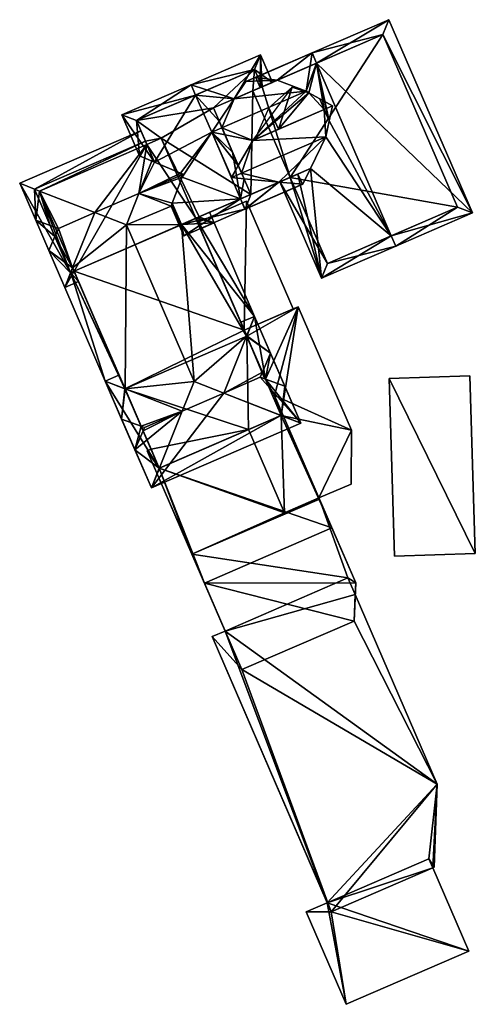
# Model space of a CAD drawing. Header units: inches. Extents: x 2685601 to 2690022, y 1235992 to 1239010.
# Tile 81 of 256: x 2686338 to 2686369, y 1236964 to 1237029. Entities that reach past the tile are written whole.
import ezdxf

# ---------------------------------------------------------------- set-up
doc = ezdxf.new("R2010")
doc.units = ezdxf.units.IN
doc.header["$MEASUREMENT"] = 0
doc.layers.add('Gebaeude Einzelhaus', color=10, linetype='Continuous')
doc.layers.add('Offenes Gebaeude', color=10, linetype='Continuous')

msp = doc.modelspace()

# ---------------------------------------------------------------- meshes
at = {"layer": 'Gebaeude Einzelhaus'}
mesh = msp.add_polyface(dxfattribs=at)
corners = [(2686355.558, 1237025.186, 432.801), (2686354.125, 1237025.382, 431.756), (2686354.425, 1237024.696, 431.758), (2686357.888, 1237027.011, 435.223), (2686357.489, 1237024.454, 434.054), (2686358.186, 1237026.323, 435.223), (2686357.663, 1237024.358, 434.157), (2686355.64, 1237021.919, 431.768), (2686356.548, 1237024.729, 433.416), (2686358.702, 1237023.245, 434.59), (2686355.01, 1237023.359, 431.763), (2686358.958, 1237022.652, 434.589), (2686359.031, 1237022.484, 434.589), (2686363.166, 1237014.816, 435.223), (2686358.798, 1237021.429, 434.054), (2686357.772, 1237019.299, 432.542), (2686358.526, 1237011.99, 430.673), (2686356.943, 1237018.94, 431.778), (2686356.431, 1237018.718, 431.307), (2686355.743, 1237018.421, 430.673), (2686363.464, 1237014.128, 435.223), (2686368.581, 1237016.343, 430.673), (2686363.005, 1237029.226, 430.673), (2686367.595, 1237016.733, 431.285), (2686362.615, 1237028.24, 431.285), (2686358.916, 1237012.976, 431.307), (2686362.615, 1237028.24, 420.095), (2686367.595, 1237016.733, 420.095), (2686354.555, 1237024.752, 420.095), (2686354.555, 1237024.752, 431.68), (2686356.431, 1237018.718, 420.095), (2686358.916, 1237012.976, 420.095), (2686353.936, 1237024.484, 420.095)]
mesh.append_faces([[corners[k] for k in face] for face in [(25, 19, 18), (25, 16, 19), (25, 20, 16), (25, 13, 20), (0, 3, 5), (2, 1, 0), (0, 1, 3), (21, 24, 22), (22, 24, 3), (3, 24, 5), (20, 23, 21), (21, 23, 24), (20, 13, 23), (5, 22, 3), (20, 21, 13), (13, 21, 5), (5, 21, 22), (13, 16, 20), (16, 18, 19), (16, 17, 18), (13, 15, 16), (16, 15, 17), (13, 14, 15), (5, 12, 13), (13, 12, 14), (5, 11, 12), (5, 9, 11), (7, 8, 10), (5, 6, 9), (9, 6, 7), (7, 6, 8), (3, 4, 5), (5, 4, 6), (3, 0, 4), (3, 1, 0), (0, 1, 2)]], dxfattribs={"color": 13})
mesh.append_faces([[corners[k] for k in face] for face in [(26, 30, 28), (28, 30, 32), (26, 27, 30), (30, 27, 31), (23, 31, 27), (23, 25, 31), (23, 13, 25), (31, 25, 30), (30, 25, 18), (0, 29, 2), (0, 24, 29), (29, 24, 28), (28, 24, 26), (0, 5, 24), (24, 23, 26), (26, 23, 27)]], dxfattribs={"color": 41})
mesh = msp.add_polyface(dxfattribs=at)
corners = [(2686355.558, 1237025.186, 432.801), (2686357.889, 1237027.011, 432.148), (2686353.47, 1237025.098, 432.149), (2686358.187, 1237026.324, 432.801), (2686352.688, 1237023.943, 432.802), (2686351.878, 1237022.026, 434.054), (2686351.688, 1237022.464, 433.638), (2686357.489, 1237024.454, 434.054), (2686351.19, 1237021.728, 434.054), (2686352.511, 1237018.722, 434.062), (2686352.968, 1237019.508, 434.392), (2686352.083, 1237021.552, 434.392), (2686353.945, 1237021.185, 435.097), (2686355.67, 1237018.391, 432.543), (2686353.413, 1237016.595, 431.809), (2686357.274, 1237018.266, 431.809), (2686353.803, 1237017.582, 432.543), (2686353.114, 1237017.284, 432.543), (2686357.772, 1237019.299, 432.542), (2686358.798, 1237021.429, 434.054), (2686353.188, 1237019.001, 434.054), (2686353.348, 1237018.631, 433.66), (2686352.529, 1237018.716, 434.054), (2686359.031, 1237022.484, 434.589), (2686359.253, 1237023.482, 435.097), (2686358.702, 1237023.245, 435.097), (2686357.663, 1237024.358, 434.157), (2686358.395, 1237023.956, 434.59), (2686359.252, 1237023.484, 435.097), (2686355.673, 1237018.39, 432.542), (2686358.702, 1237023.245, 434.59), (2686355.64, 1237021.919, 431.768), (2686354.062, 1237021.236, 432.716), (2686353.945, 1237021.185, 432.787), (2686358.958, 1237022.652, 434.589), (2686356.548, 1237024.729, 433.416), (2686352.581, 1237020.403, 433.65), (2686354.425, 1237024.696, 431.758), (2686356.431, 1237018.718, 431.307), (2686353.803, 1237017.581, 420.095), (2686356.431, 1237018.718, 420.095), (2686356.943, 1237018.94, 431.778), (2686353.936, 1237024.483, 420.095), (2686351.306, 1237023.345, 420.095)]
mesh.append_faces([[corners[k] for k in face] for face in [(25, 27, 28), (25, 24, 23), (10, 22, 9), (10, 20, 22), (20, 21, 22), (15, 29, 18), (29, 16, 13), (15, 14, 29), (29, 14, 16), (16, 14, 17), (5, 11, 8), (8, 10, 9), (8, 11, 10), (5, 8, 6), (0, 1, 3), (4, 2, 0), (0, 2, 1), (26, 25, 27), (27, 25, 28), (5, 12, 7), (7, 12, 26), (26, 12, 25), (5, 11, 12), (5, 8, 11), (20, 10, 22), (22, 10, 9), (19, 12, 20), (20, 12, 10), (23, 25, 19), (19, 25, 12), (23, 24, 25), (13, 20, 21), (21, 20, 22), (13, 19, 20), (13, 18, 19), (13, 15, 18), (17, 14, 16), (16, 14, 13), (13, 14, 15), (8, 10, 11), (11, 10, 12), (8, 9, 10), (5, 6, 8), (0, 4, 7), (7, 4, 5), (5, 4, 6), (0, 2, 4), (3, 1, 0), (0, 1, 2)]], dxfattribs={"color": 13})
mesh.append_faces([[corners[k] for k in face] for face in [(42, 39, 43), (42, 40, 39), (25, 34, 30), (25, 23, 34), (29, 41, 18), (16, 38, 29), (29, 38, 41), (16, 39, 38), (38, 39, 40), (20, 36, 21), (0, 37, 4), (30, 27, 25), (36, 5, 6), (36, 11, 5), (20, 10, 36), (36, 10, 11), (35, 26, 12), (34, 23, 25), (12, 26, 25), (25, 26, 27), (12, 32, 33), (12, 31, 32), (12, 30, 31), (12, 25, 30)]], dxfattribs={"color": 41})
mesh = msp.add_polyface(dxfattribs=at)
corners = [(2686354.555, 1237024.752, 431.68), (2686355.244, 1237025.05, 431.266), (2686354.446, 1237026.893, 431.255), (2686352.688, 1237023.943, 432.802), (2686349.821, 1237024.89, 434.035), (2686354.425, 1237024.696, 431.758), (2686350.119, 1237024.202, 434.039), (2686351.688, 1237022.464, 433.638), (2686351.19, 1237021.728, 434.054), (2686352.581, 1237020.403, 433.65), (2686353.114, 1237017.284, 434.08), (2686355.67, 1237018.391, 432.543), (2686353.411, 1237016.595, 434.085), (2686353.348, 1237018.631, 433.66), (2686355.673, 1237018.39, 432.542), (2686357.243, 1237018.255, 431.781), (2686356.943, 1237018.94, 431.778), (2686355.01, 1237023.359, 431.763), (2686354.062, 1237021.236, 432.716), (2686355.64, 1237021.919, 431.768), (2686349.333, 1237014.831, 431.634), (2686348.562, 1237016.999, 431.706), (2686348.49, 1237016.807, 431.628), (2686349.216, 1237018.734, 432.409), (2686347.379, 1237019.734, 431.69), (2686349.102, 1237018.999, 432.408), (2686345.196, 1237022.889, 431.255), (2686346.376, 1237020.163, 431.271), (2686349.176, 1237015.58, 431.714), (2686346.183, 1237022.499, 431.674), (2686354.056, 1237025.906, 431.673), (2686350.36, 1237016.092, 430.877), (2686350.36, 1237016.092, 420.095), (2686353.803, 1237017.581, 420.095), (2686353.803, 1237017.582, 432.543), (2686350.36, 1237016.092, 430.889), (2686350.131, 1237015.993, 431.008), (2686349.176, 1237015.58, 431.553), (2686350.34, 1237016.084, 430.889), (2686350.131, 1237015.993, 430.889), (2686354.555, 1237024.752, 420.095), (2686354.056, 1237025.906, 420.095), (2686346.183, 1237022.499, 420.095), (2686346.771, 1237021.139, 430.881), (2686346.87, 1237020.91, 431.013), (2686347.276, 1237019.973, 431.553), (2686346.772, 1237021.138, 420.095), (2686348.677, 1237016.733, 431.553), (2686351.306, 1237023.345, 420.095), (2686347.824, 1237021.323, 420.095), (2686353.936, 1237024.483, 420.095), (2686350.131, 1237015.993, 420.095), (2686346.87, 1237020.91, 420.095)]
mesh.append_faces([[corners[k] for k in face] for face in [(30, 1, 0), (30, 2, 1), (30, 4, 2), (30, 6, 4), (15, 14, 16), (15, 12, 14), (14, 12, 11), (11, 12, 10), (6, 29, 4), (4, 29, 26), (26, 29, 27), (27, 29, 24), (21, 28, 22), (22, 28, 20), (20, 28, 12), (12, 28, 10), (24, 26, 27), (24, 6, 26), (26, 6, 4), (23, 8, 25), (25, 8, 24), (24, 8, 6), (21, 10, 23), (23, 10, 8), (22, 20, 21), (21, 20, 10), (10, 20, 12), (17, 18, 19), (14, 15, 16), (11, 12, 14), (14, 12, 15), (9, 10, 13), (13, 10, 11), (11, 10, 12), (7, 8, 9), (9, 8, 10), (3, 6, 7), (7, 6, 8), (3, 4, 6), (0, 2, 5), (5, 2, 3), (3, 2, 4), (0, 1, 2)]], dxfattribs={"color": 13})
mesh.append_faces([[corners[k] for k in face] for face in [(46, 49, 52), (49, 32, 51), (49, 33, 32), (49, 48, 33), (48, 41, 50), (50, 41, 40), (46, 42, 49), (49, 42, 48), (48, 42, 41), (28, 47, 37), (28, 21, 47), (43, 42, 46), (24, 29, 45), (45, 29, 44), (44, 29, 43), (43, 29, 42), (6, 30, 29), (29, 30, 42), (42, 30, 41), (41, 30, 40), (40, 30, 0), (35, 36, 38), (38, 36, 39), (36, 28, 37), (35, 10, 36), (36, 10, 28), (31, 34, 35), (35, 34, 10), (10, 34, 11), (31, 33, 34), (31, 32, 33)]], dxfattribs={"color": 41})
mesh = msp.add_polyface(dxfattribs=at)
corners = [(2686343.394, 1237016.369, 432.485), (2686345.501, 1237015.546, 433.327), (2686346.343, 1237017.646, 432.485), (2686346.87, 1237020.91, 431.013), (2686347.276, 1237019.973, 431.553), (2686339.708, 1237017.809, 431.013), (2686346.473, 1237021.828, 430.484), (2686339.377, 1237017.939, 430.88), (2686346.771, 1237021.139, 430.881), (2686338.385, 1237018.326, 430.484), (2686354.558, 1237005.691, 431.024), (2686354.773, 1237005.269, 431.008), (2686353.53, 1237008.14, 431.008), (2686354.735, 1237005.283, 431.024), (2686354.431, 1237005.394, 431.147), (2686354.05, 1237009.456, 430.484), (2686357.133, 1237002.335, 430.484), (2686355.818, 1237002.855, 431.008), (2686353.522, 1237008.137, 431.013), (2686348.49, 1237016.807, 431.628), (2686349.176, 1237015.58, 431.553), (2686348.677, 1237016.733, 431.553), (2686350.016, 1237005.115, 433.327), (2686351.353, 1237015.688, 430.484), (2686350.131, 1237015.993, 431.008), (2686352, 1237004.342, 432.534), (2686351.999, 1237004.341, 432.535), (2686355.81, 1237002.852, 431.012), (2686350.366, 1237016.078, 430.877), (2686351.049, 1237016.39, 430.484), (2686350.36, 1237016.076, 430.881), (2686350.36, 1237016.092, 430.877), (2686350.34, 1237016.084, 430.889), (2686339.371, 1237017.936, 430.877), (2686341.783, 1237012.363, 430.877), (2686341.393, 1237011.376, 430.484), (2686341.79, 1237012.366, 430.881), (2686344.09, 1237005.145, 430.484), (2686347.693, 1236999.339, 431.008), (2686347.173, 1236998.024, 430.484), (2686345.405, 1237004.625, 431.008), (2686345.413, 1237004.628, 431.012), (2686347.702, 1236999.343, 431.013), (2686349.222, 1237003.14, 432.534), (2686341.917, 1237012.683, 431.008), (2686349.224, 1237003.14, 432.535), (2686353.526, 1237008.149, 431.008), (2686345.402, 1237004.633, 431.008), (2686350.137, 1237015.979, 430.881), (2686350.131, 1237015.993, 430.889), (2686353.356, 1237008.543, 428.588), (2686350.249, 1237015.72, 428.479), (2686350.249, 1237015.72, 428.379), (2686350.137, 1237015.979, 420.095), (2686354.773, 1237005.269, 428.532), (2686353.356, 1237008.543, 428.479), (2686353.356, 1237008.543, 420.095), (2686353.356, 1237008.543, 428.379), (2686345.405, 1237004.625, 420.095), (2686342.013, 1237012.462, 430.881), (2686342.013, 1237012.462, 420.095), (2686339.7, 1237017.806, 420.095), (2686346.87, 1237020.91, 420.095), (2686350.131, 1237015.993, 420.095), (2686347.824, 1237021.323, 420.095), (2686353.53, 1237008.141, 420.095)]
mesh.append_faces([[corners[k] for k in face] for face in [(37, 38, 39), (39, 38, 42), (37, 40, 38), (37, 47, 40), (35, 36, 37), (37, 36, 47), (47, 36, 44), (35, 34, 36), (35, 9, 34), (34, 9, 33), (33, 9, 7), (30, 24, 32), (11, 16, 17), (17, 16, 27), (24, 15, 46), (46, 15, 12), (12, 15, 11), (11, 15, 16), (28, 23, 30), (30, 23, 24), (24, 23, 15), (28, 29, 23), (28, 31, 29), (7, 6, 8), (7, 9, 6), (45, 26, 22), (44, 1, 0), (22, 43, 45), (36, 41, 44), (44, 41, 1), (1, 41, 22), (22, 41, 43), (38, 39, 42), (36, 37, 41), (41, 37, 40), (40, 37, 38), (38, 37, 39), (34, 35, 36), (36, 35, 37), (33, 9, 34), (34, 9, 35), (33, 7, 9), (24, 30, 32), (28, 29, 31), (24, 23, 30), (30, 23, 28), (28, 23, 29), (17, 27, 16), (25, 26, 27), (18, 22, 25), (25, 22, 26), (1, 19, 2), (24, 20, 23), (20, 18, 15), (23, 20, 15), (18, 20, 22), (22, 20, 1), (1, 20, 19), (19, 20, 21), (18, 12, 15), (11, 17, 16), (15, 11, 16), (11, 15, 12), (13, 10, 14), (13, 11, 10), (10, 11, 12), (9, 7, 6), (6, 7, 8), (0, 3, 5), (0, 2, 3), (3, 2, 4), (0, 1, 2)]], dxfattribs={"color": 13})
mesh.append_faces([[corners[k] for k in face] for face in [(60, 56, 58), (58, 56, 65), (60, 53, 56), (60, 63, 53), (60, 62, 63), (63, 62, 64), (60, 61, 62), (58, 59, 60), (58, 47, 59), (59, 47, 44), (58, 40, 47), (53, 52, 56), (56, 52, 57), (51, 50, 55), (50, 12, 54), (54, 12, 11), (50, 46, 12), (53, 48, 52), (52, 48, 51), (51, 48, 50), (50, 48, 46), (46, 48, 24), (24, 48, 49)]], dxfattribs={"color": 41})
mesh = msp.add_polyface(dxfattribs=at)
corners = [(2686341.917, 1237012.683, 431.008), (2686340.324, 1237013.848, 431.908), (2686341.393, 1237011.376, 430.484), (2686340.734, 1237014.787, 432.276), (2686342.013, 1237012.462, 430.881), (2686342.311, 1237011.773, 430.484), (2686340.966, 1237015.318, 432.485), (2686343.394, 1237016.369, 432.485), (2686348.562, 1237016.999, 431.706), (2686346.343, 1237017.646, 432.485), (2686348.49, 1237016.807, 431.628), (2686349.216, 1237018.734, 432.409), (2686349.16, 1237018.865, 432.485), (2686348.677, 1237016.733, 431.553), (2686349.287, 1237018.92, 432.485), (2686350.36, 1237016.092, 430.889), (2686351.353, 1237015.688, 430.484), (2686351.049, 1237016.39, 430.889), (2686350.435, 1237015.291, 430.484), (2686350.34, 1237016.084, 430.889), (2686350.137, 1237015.979, 430.881), (2686350.131, 1237015.993, 430.889), (2686349.102, 1237018.999, 432.408), (2686347.379, 1237019.734, 431.69), (2686347.276, 1237019.973, 431.553), (2686346.771, 1237021.139, 430.881), (2686339.708, 1237017.809, 431.013), (2686346.87, 1237020.91, 431.013), (2686339.377, 1237017.939, 430.88), (2686339.455, 1237015.855, 431.908), (2686340.42, 1237015.512, 432.276), (2686338.385, 1237018.326, 430.484), (2686341.783, 1237012.363, 430.881), (2686341.79, 1237012.366, 430.881), (2686350.366, 1237016.078, 430.881), (2686350.36, 1237016.076, 430.881), (2686339.371, 1237017.936, 430.88), (2686350.366, 1237016.078, 430.877), (2686350.366, 1237016.078, 420.095), (2686350.36, 1237016.092, 420.095), (2686350.36, 1237016.092, 430.877), (2686339.371, 1237017.936, 430.877), (2686346.772, 1237021.138, 420.095), (2686339.371, 1237017.936, 420.095), (2686341.783, 1237012.363, 420.095), (2686341.783, 1237012.363, 430.877), (2686342.013, 1237012.462, 420.095), (2686350.137, 1237015.979, 420.095), (2686339.7, 1237017.806, 420.095), (2686346.87, 1237020.91, 420.095), (2686350.131, 1237015.993, 420.095)]
mesh.append_faces([[corners[k] for k in face] for face in [(29, 3, 1), (29, 30, 3), (29, 36, 30), (29, 31, 36), (36, 31, 28), (12, 22, 14), (12, 14, 11), (35, 18, 20), (35, 34, 18), (18, 34, 16), (16, 34, 17), (17, 34, 15), (5, 33, 4), (2, 32, 5), (5, 32, 33), (2, 1, 32), (32, 1, 3), (29, 3, 30), (30, 3, 6), (29, 1, 3), (29, 28, 31), (7, 26, 6), (6, 26, 30), (30, 26, 29), (29, 26, 28), (28, 26, 25), (25, 26, 27), (22, 12, 14), (24, 9, 23), (23, 9, 22), (22, 9, 12), (18, 19, 20), (20, 19, 21), (18, 15, 19), (18, 16, 15), (15, 16, 17), (12, 11, 14), (8, 10, 13), (12, 9, 11), (11, 9, 8), (8, 9, 10), (3, 0, 6), (6, 0, 7), (0, 2, 4), (4, 2, 5), (3, 1, 0), (0, 1, 2)]], dxfattribs={"color": 13})
mesh.append_faces([[corners[k] for k in face] for face in [(50, 38, 47), (50, 39, 38), (43, 48, 44), (44, 48, 46), (43, 42, 48), (48, 42, 49), (37, 47, 38), (37, 20, 47), (37, 35, 20), (37, 34, 35), (45, 33, 32), (45, 4, 33), (45, 46, 4), (45, 44, 46), (41, 30, 36), (41, 45, 30), (30, 45, 3), (3, 45, 32), (41, 44, 45), (41, 43, 44), (41, 28, 43), (43, 28, 42), (42, 28, 25), (41, 36, 28), (12, 11, 22), (37, 40, 34), (34, 40, 15), (37, 39, 40), (37, 38, 39)]], dxfattribs={"color": 41})
mesh = msp.add_polyface(dxfattribs=at)
corners = [(2686350.708, 1236991.683, 428.46), (2686353.206, 1236985.909, 428.46), (2686360.698, 1236989.151, 428.46), (2686360.794, 1236991.695, 428.46), (2686359.206, 1236995.361, 428.46), (2686355.389, 1237004.179, 428.513), (2686360.511, 1237001.863, 428.448), (2686356.948, 1237010.098, 428.588), (2686358.343, 1236997.354, 428.398), (2686360.483, 1236998.28, 428.398), (2686354.773, 1237005.269, 428.532), (2686353.356, 1237008.543, 428.588), (2686355.268, 1237004.126, 428.513), (2686347.694, 1236999.339, 430.104), (2686350.708, 1236991.683, 430.104), (2686359.206, 1236995.361, 430.104), (2686346.89, 1237000.5, 430.104), (2686355.818, 1237002.855, 430.104), (2686355.389, 1237004.179, 430.104), (2686355.268, 1237004.126, 430.104), (2686347.144, 1237000.61, 430.104), (2686352.091, 1236988.485, 427.035), (2686349.876, 1236993.601, 428.46), (2686349.876, 1236993.601, 420.095), (2686352.091, 1236988.485, 420.095), (2686353.206, 1236985.909, 427.035), (2686360.698, 1236989.151, 426.731), (2686360.794, 1236991.695, 420.095), (2686358.376, 1236997.28, 420.095), (2686358.376, 1236997.28, 428.46), (2686360.764, 1236990.91, 426.703), (2686360.764, 1236990.91, 420.095), (2686360.28, 1236992.029, 420.095), (2686360.511, 1237001.863, 420.095), (2686360.483, 1236998.28, 420.095), (2686356.948, 1237010.098, 420.095), (2686356.628, 1237009.96, 428.108), (2686356.628, 1237009.96, 428.208), (2686353.356, 1237008.543, 420.095), (2686353.356, 1237008.543, 428.379), (2686353.356, 1237008.543, 428.479), (2686358.343, 1236997.354, 420.095), (2686355.818, 1237002.855, 420.095), (2686353.53, 1237008.141, 420.095), (2686356.046, 1236996.36, 420.095), (2686353.642, 1237001.914, 420.095), (2686346.89, 1237000.5, 420.095), (2686347.144, 1237000.61, 420.095), (2686349.877, 1236993.602, 420.095), (2686347.694, 1236999.339, 420.095)]
mesh.append_faces([[corners[k] for k in face] for face in [(16, 13, 20), (17, 18, 19), (13, 15, 17), (17, 15, 18), (16, 14, 13), (13, 14, 15), (5, 10, 12), (5, 7, 10), (10, 7, 11), (9, 6, 8), (8, 6, 5), (5, 6, 7), (0, 3, 4), (0, 2, 3), (0, 1, 2)]], dxfattribs={"color": 13})
mesh.append_faces([[corners[k] for k in face] for face in [(48, 44, 28), (28, 44, 41), (47, 49, 46), (46, 49, 48), (48, 49, 44), (44, 49, 45), (8, 28, 41), (8, 29, 28), (29, 15, 4), (5, 18, 8), (8, 18, 29), (29, 18, 15), (15, 14, 4), (4, 14, 0), (16, 22, 14), (14, 22, 0), (16, 46, 22), (22, 46, 48), (46, 20, 47), (46, 16, 20), (18, 5, 19), (19, 5, 12), (42, 44, 45), (42, 41, 44), (42, 33, 41), (41, 33, 34), (38, 35, 43), (43, 35, 42), (42, 35, 33), (34, 9, 41), (41, 9, 8), (7, 37, 11), (11, 37, 40), (39, 36, 38), (38, 36, 35), (35, 36, 7), (7, 36, 37), (7, 6, 35), (35, 6, 33), (6, 9, 33), (33, 9, 34), (32, 27, 31), (32, 28, 27), (24, 23, 32), (32, 23, 28), (27, 30, 31), (30, 2, 26), (27, 3, 30), (30, 3, 2), (4, 28, 29), (4, 27, 28), (4, 3, 27), (2, 25, 26), (2, 1, 25), (1, 21, 25), (21, 23, 24), (1, 22, 21), (21, 22, 23)]], dxfattribs={"color": 41})
mesh = msp.add_polyface(dxfattribs=at)
corners = [(2686354.773, 1237005.269, 432.401), (2686356.066, 1237004.796, 431.9), (2686355.115, 1237006.995, 431.9), (2686354.574, 1237005.729, 432.401), (2686354.431, 1237005.394, 432.534), (2686357.133, 1237002.335, 430.484), (2686356.068, 1237004.796, 431.9), (2686353.526, 1237008.149, 431.008), (2686354.05, 1237009.456, 430.484), (2686353.522, 1237008.137, 431.013), (2686353.133, 1237009.059, 430.484), (2686352, 1237004.342, 432.534), (2686345.402, 1237004.633, 431.008), (2686345.008, 1237005.542, 430.484), (2686344.09, 1237005.145, 430.484), (2686345.186, 1237002.611, 431.943), (2686345.413, 1237004.628, 431.012), (2686346.481, 1237002.139, 432.444), (2686349.222, 1237003.14, 432.534), (2686346.715, 1237002.054, 432.534), (2686346.076, 1237000.558, 431.943), (2686346.617, 1237001.825, 432.444), (2686347.173, 1236998.024, 430.484), (2686351.999, 1237004.341, 432.535), (2686349.224, 1237003.14, 432.535), (2686353.53, 1237008.141, 431.013), (2686345.405, 1237004.625, 431.012), (2686355.818, 1237002.855, 431.012), (2686355.81, 1237002.852, 431.012), (2686347.694, 1236999.339, 431.012), (2686347.702, 1236999.343, 431.013), (2686354.773, 1237005.269, 431.008), (2686354.735, 1237005.283, 431.024), (2686354.431, 1237005.394, 431.147), (2686347.699, 1236999.347, 431.012), (2686353.524, 1237008.132, 431.013), (2686354.558, 1237005.691, 431.024), (2686353.53, 1237008.14, 431.008), (2686345.405, 1237004.625, 431.008), (2686347.144, 1237000.61, 430.104), (2686347.693, 1236999.339, 431.008), (2686345.405, 1237004.625, 420.095), (2686347.144, 1237000.61, 420.095), (2686347.694, 1236999.339, 430.104), (2686355.818, 1237002.855, 430.104), (2686355.818, 1237002.855, 431.008), (2686355.268, 1237004.126, 430.104), (2686354.773, 1237005.269, 428.532), (2686355.268, 1237004.126, 428.513), (2686353.642, 1237001.914, 420.095), (2686353.53, 1237008.141, 420.095), (2686355.818, 1237002.855, 420.095), (2686347.694, 1236999.339, 420.095)]
mesh.append_faces([[corners[k] for k in face] for face in [(29, 20, 21), (28, 22, 30), (30, 22, 29), (29, 22, 20), (27, 5, 28), (28, 5, 22), (27, 1, 5), (27, 0, 1), (15, 17, 20), (20, 17, 21), (12, 14, 13), (16, 26, 12), (12, 26, 14), (14, 26, 15), (15, 26, 17), (8, 7, 10), (2, 25, 8), (8, 25, 7), (7, 25, 9), (2, 3, 25), (1, 2, 6), (0, 2, 1), (0, 3, 2), (21, 18, 19), (23, 5, 11), (11, 5, 4), (18, 22, 24), (24, 22, 23), (23, 22, 5), (21, 20, 18), (18, 20, 22), (17, 21, 19), (15, 20, 17), (17, 20, 21), (16, 17, 18), (18, 17, 19), (12, 15, 16), (16, 15, 17), (12, 14, 15), (12, 13, 14), (3, 11, 4), (3, 9, 11), (7, 8, 10), (3, 2, 9), (9, 2, 7), (7, 2, 8), (4, 5, 0), (1, 6, 2), (5, 1, 0), (0, 3, 4), (0, 2, 3), (0, 1, 2)]], dxfattribs={"color": 13})
mesh.append_faces([[corners[k] for k in face] for face in [(41, 49, 42), (42, 49, 52), (41, 50, 49), (49, 50, 51), (31, 46, 47), (47, 46, 48), (46, 45, 44), (31, 27, 46), (46, 27, 45), (31, 0, 27), (28, 45, 27), (30, 44, 28), (28, 44, 45), (30, 43, 44), (30, 40, 43), (30, 29, 40), (40, 39, 43), (39, 41, 42), (39, 38, 41), (39, 26, 38), (40, 29, 39), (39, 29, 26), (16, 38, 26), (9, 25, 37), (36, 25, 3), (36, 37, 25), (32, 36, 0), (0, 36, 3), (29, 21, 26), (26, 21, 17), (25, 9, 35), (29, 34, 26), (26, 34, 16), (4, 3, 0), (0, 33, 4), (0, 32, 33), (0, 31, 32)]], dxfattribs={"color": 41})
mesh = msp.add_polyface(dxfattribs=at)
corners = [(2686368.774, 1236993.646, 426.573), (2686363.028, 1237005.323, 426.446), (2686363.393, 1236993.48, 426.446), (2686368.409, 1237005.489, 426.573), (2686368.409, 1237005.489, 420.252), (2686368.774, 1236993.646, 420.252), (2686363.028, 1237005.323, 420.252), (2686363.393, 1236993.48, 420.252)]
mesh.append_faces([[corners[k] for k in face] for face in [(3, 1, 0), (0, 1, 2)]], dxfattribs={"color": 13})
mesh.append_faces([[corners[k] for k in face] for face in [(4, 5, 6), (6, 5, 7), (0, 2, 5), (5, 2, 7), (2, 1, 7), (7, 1, 6), (1, 4, 6), (1, 3, 4), (3, 0, 4), (4, 0, 5)]], dxfattribs={"color": 41})
mesh = msp.add_polyface(dxfattribs=at)
corners = [(2686359.158, 1236969.768, 426.445), (2686360.161, 1236963.606, 425.933), (2686368.344, 1236967.148, 425.933), (2686357.495, 1236969.765, 426.501), (2686365.939, 1236972.704, 426.445), (2686358.896, 1236970.371, 426.501), (2686366.235, 1236978.27, 426.703), (2686359.158, 1236969.768, 427.07), (2686365.939, 1236972.704, 426.795), (2686353.206, 1236985.909, 427.035), (2686351.22, 1236988.108, 427.07), (2686366.035, 1236972.745, 426.791), (2686360.698, 1236989.151, 426.731), (2686360.764, 1236990.91, 426.703), (2686352.091, 1236988.485, 427.035), (2686365.939, 1236972.704, 420.095), (2686368.344, 1236967.148, 420.095), (2686357.495, 1236969.765, 420.095), (2686358.896, 1236970.371, 420.095), (2686360.161, 1236963.606, 420.095), (2686365.678, 1236973.306, 420.095), (2686366.035, 1236972.745, 420.095), (2686366.235, 1236978.27, 420.095), (2686360.764, 1236990.91, 420.095), (2686351.22, 1236988.108, 420.095), (2686352.091, 1236988.485, 420.095), (2686358.897, 1236970.371, 420.095), (2686360.28, 1236992.029, 420.095)]
mesh.append_faces([[corners[k] for k in face] for face in [(10, 9, 14), (9, 6, 12), (12, 6, 13), (6, 8, 11), (10, 7, 9), (9, 7, 6), (6, 7, 8), (3, 0, 5), (0, 2, 4), (3, 1, 0), (0, 1, 2)]], dxfattribs={"color": 13})
mesh.append_faces([[corners[k] for k in face] for face in [(22, 25, 23), (23, 25, 27), (22, 26, 25), (25, 26, 24), (15, 20, 21), (21, 20, 22), (22, 20, 26), (24, 5, 10), (10, 5, 7), (7, 5, 0), (24, 26, 5), (24, 14, 25), (24, 10, 14), (22, 23, 6), (6, 23, 13), (6, 21, 22), (6, 11, 21), (4, 11, 8), (15, 21, 4), (4, 21, 11), (0, 8, 7), (0, 4, 8), (16, 18, 15), (15, 18, 20), (16, 19, 18), (18, 19, 17), (2, 1, 16), (16, 1, 19), (1, 17, 19), (1, 3, 17), (17, 5, 18), (17, 3, 5), (16, 15, 2), (2, 15, 4)]], dxfattribs={"color": 41})
at = {"layer": 'Offenes Gebaeude'}
mesh = msp.add_polyface(dxfattribs=at)
corners = [(2686353.521, 1237017.136, 428.208), (2686350.249, 1237015.72, 428.479), (2686353.356, 1237008.543, 428.479), (2686356.628, 1237009.96, 428.208), (2686353.521, 1237017.136, 428.108), (2686356.628, 1237009.96, 428.108), (2686350.249, 1237015.72, 428.379), (2686353.356, 1237008.543, 428.379)]
mesh.append_faces([[corners[k] for k in face] for face in [(0, 2, 3), (0, 1, 2)]], dxfattribs={"color": 13})
mesh.append_faces([[corners[k] for k in face] for face in [(4, 7, 6), (4, 5, 7), (4, 6, 0), (0, 6, 1), (4, 3, 5), (4, 0, 3)]], dxfattribs={"color": 41})

doc.saveas('drawing.dxf')
